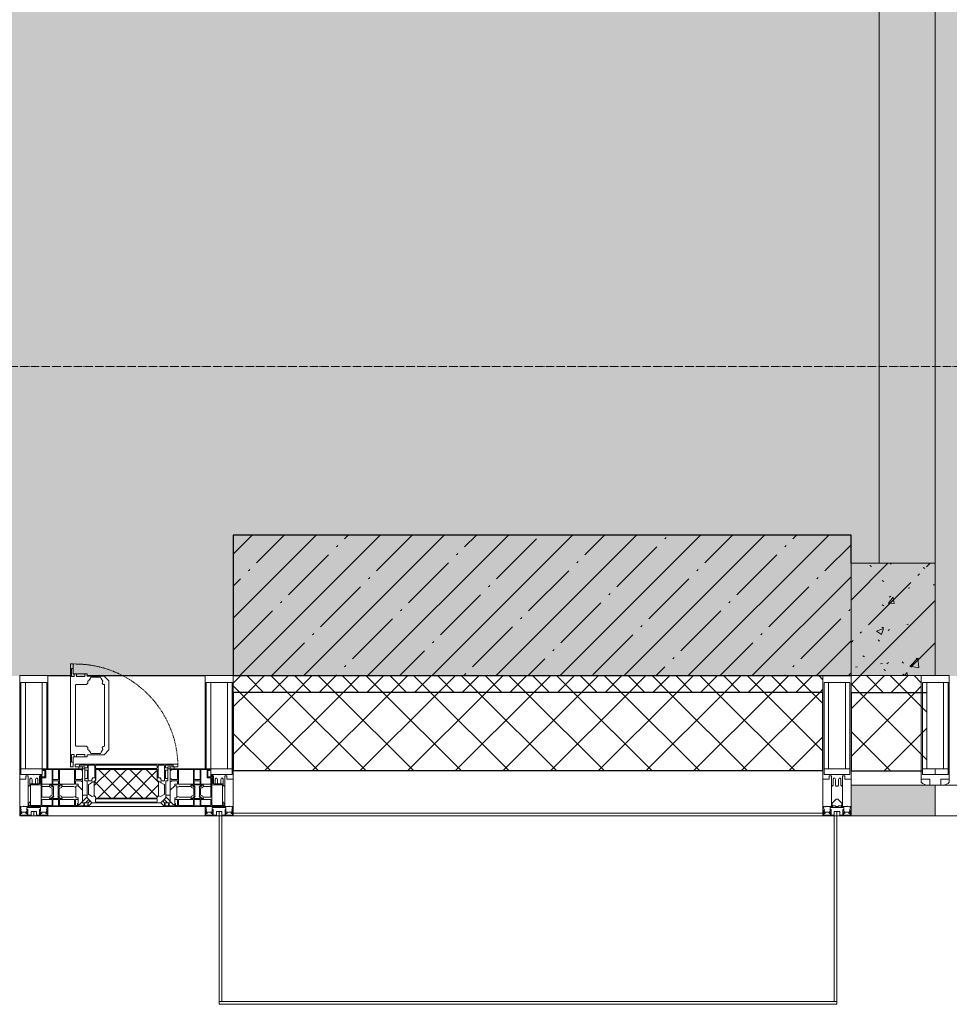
# Model space of a CAD drawing. Header units: millimetres. Extents: x -525784 to 178656, y -69521 to 385150.
# Tile 115 of 256: x -160983 to -159328, y 345609 to 347362. Entities that reach past the tile are written whole.
import ezdxf

# ---------------------------------------------------------------- set-up
doc = ezdxf.new("R2010")
doc.units = ezdxf.units.MM
doc.linetypes.add('-D1-02х01', pattern=[3, 2, -1])
doc.linetypes.add('-D1d1-15x02', pattern=[19, 15, -2, 0, -2])
for name, color, linetype, lineweight in [('_0', 7, 'Continuous', 13), ('A-COLS', 7, 'Continuous', 5), ('A-DETL-GENF', 7, 'Continuous', 5), ('A-GLAZ', 7, 'Continuous', 5), ('A-GLAZ-CURT', 8, 'Continuous', 5), ('A-GLAZ-CWMG', 8, 'Continuous', 5), ('A-WALL', 7, 'Continuous', 5), ('A-WALL-FNSH', 8, 'Continuous', 5), ('I-WALL', 7, 'Continuous', 5), ('S-COLS', 7, 'Continuous', 5), ('S-GRID', 7, 'Continuous', 5)]:
    doc.layers.add(name, color=color, linetype=linetype, lineweight=lineweight)
pattern_1 = [(45, (0, 0), (-21.213203, 21.213203), []), (135, (0, 0), (-21.213203, -21.213203), [])]
pattern_2 = [(45, (0, 0), (-42.42641, 42.42641), []), (135, (0, 0), (-42.42641, -42.42641), [])]

# ---------------------------------------------------------------- blocks, each defined once
blk = doc.blocks.new('Rectangular Mullion - 50Wx250H-V1-50_AS_M_L24')
at = {"layer": 'A-DETL-GENF'}
for p, q in [((-25, 84), (-25, 250)), ((-25, 250), (0, 250)), ((25, 250), (0, 250)), ((25, 65.2), (25, 250)), ((-23, 237.3), (0, 237.3)), ((-23, 237.3), (-23, 84)), ((-14.9, 84), (-14.9, 237.3)), ((23, 237.3), (0, 237.3)), ((14.9, 84), (14.9, 237.3)), ((23, 237.3), (23, 73.6)), ((0, 84), (-15, 84)), ((-0.5, 73.6), (-15, 73.6)), ((-10, 71.3), (-12, 71.3)), ((-10, 57.4), (-10, 71.3)), ((0, 84), (23, 84)), ((0.5, 73.6), (23, 73.6)), ((10, 71.3), (14, 71.3)), ((10, 53), (10, 71.3)), ((14, 71.3), (14, 65.2)), ((-7, 65.2), (-5.9, 67.3)), ((-7, 65.2), (-7, 57)), ((-4.1, 67.3), (-5.9, 67.3)), ((-4.1, 67.3), (-2.9, 65.1)), ((-2.9, 65.1), (-2.9, 57)), ((4.1, 67.3), (2.9, 65.1)), ((2.9, 65.1), (2.9, 57)), ((4.1, 67.3), (5.9, 67.3)), ((7, 65.2), (5.9, 67.3)), ((7, 65.2), (7, 54.7)), ((8.7, 53), (7, 54.7)), ((8.7, 53), (10, 53)), ((10, 53), (10, 17)), ((14, 65.2), (25, 65.2)), ((8.5, 23), (6, 25.5)), ((6, 18), (7.4, 18)), ((7.4, 18), (7.4, 16.6)), ((7.5, 18.5), (8.5, 18.5)), ((7.5, 17), (7.5, 18.5)), ((8.5, 18.5), (8.5, 23)), ((18.4, 16.6), (19, 17.6)), ((19, 17.6), (21.3, 16)), ((-23.8, 14.6), (-25, 14.2)), ((-25, 0), (-25, 14.2)), ((-23.8, 17), (-23.8, 14.6)), ((-22.5, 10.6), (-23.8, 14.6)), ((-22.5, 10.6), (-23.7, 9.9)), ((-23.7, 1.3), (-23.7, 9.9)), ((-23.7, 1.3), (-11.8, 1.3)), ((-23.2, 10.2), (-22.5, 8)), ((-22.5, 8), (-22.5, 4.5)), ((-21.3, 4.5), (-22.5, 4.5)), ((-22.3, 17), (-22.3, 16)), ((-22.3, 16), (-21.3, 16)), ((-19.9, 17), (-21.3, 16)), ((-21.3, 4.5), (-21.3, 6.5)), ((-21.3, 6.5), (-14.2, 6.5)), ((-7.4, 16.6), (-18.4, 16.6)), ((-14.2, 6.5), (-14.2, 4.5)), ((-13.2, 4.5), (-14.2, 4.5)), ((-13.2, 4.5), (-12.2, 7.2)), ((-12.7, 7.6), (-11.3, 11.4)), ((-12.7, 7.6), (-11.8, 6.9)), ((-12.2, 9), (-12.2, 14.8)), ((-12.2, 14.8), (0, 14.8)), ((-11.8, 1.3), (-11.8, 6.9)), ((-10.5, 11.2), (-11.3, 11.4)), ((-10.5, 1.5), (-10.5, 11.2)), ((-4.8, 1.5), (-10.5, 1.5)), ((0, 8), (-4.8, 8)), ((-4.8, 1.5), (-4.8, 8)), ((-2.6, 16.8), (0, 16.8)), ((2.6, 16.8), (0, 16.8)), ((0, 14.8), (0, 16.8)), ((0, 14.8), (0, 16.8)), ((12.2, 14.8), (0, 14.8)), ((0, 0), (0, 8)), ((0, 8), (4.8, 8)), ((0, 0), (0, 8)), ((4.8, 1.5), (4.8, 8)), ((4.8, 1.5), (10.5, 1.5)), ((7.4, 16.6), (18.4, 16.6)), ((10, 17), (7.5, 17)), ((10.5, 11.2), (11.3, 11.4)), ((10.5, 1.5), (10.5, 11.2)), ((12.7, 7.6), (11.3, 11.4)), ((12.7, 7.6), (11.8, 6.9)), ((11.8, 1.3), (11.8, 6.9)), ((23.7, 1.3), (11.8, 1.3)), ((12.2, 9), (12.2, 14.8)), ((13.2, 4.5), (12.2, 7.2)), ((13.2, 4.5), (14.2, 4.5)), ((21.3, 6.5), (14.2, 6.5)), ((14.2, 6.5), (14.2, 4.5)), ((22.3, 16), (21.3, 16)), ((21.3, 4.5), (21.3, 6.5)), ((21.3, 4.5), (22.5, 4.5)), ((22.3, 17), (22.3, 16)), ((22.3, 17), (23.8, 17)), ((22.5, 10.6), (23.8, 14.6)), ((22.5, 10.6), (23.7, 9.9)), ((23.2, 10.2), (22.5, 8)), ((22.5, 8), (22.5, 4.5)), ((23.7, 1.3), (23.7, 9.9)), ((23.8, 17), (23.8, 14.6)), ((23.8, 14.6), (25, 14.2)), ((25, 0), (25, 14.2)), ((-25, 0), (0, 0)), ((25, 0), (0, 0))]:
    blk.add_line(p, q, dxfattribs=at)
for centre, start, end in [((-0.5, 73.1), 360, 90), ((0.5, 73.1), 90, 180)]:
    blk.add_arc(centre, 0.5, start, end, dxfattribs=at)
blk = doc.blocks.new('Rectangular Mullion - R_StandardFrame_50Wx250H-3538113-50_AS_M_L24')
at = {"layer": 'A-GLAZ-CWMG', "lineweight": 9}
for p, q in [((-25, 84), (-25, 250)), ((-25, 250), (25, 250)), ((25, 250), (25, 0)), ((-25, 0), (-25, 17)), ((25, 0), (-25, 0))]:
    blk.add_line(p, q, dxfattribs=at)
blk = doc.blocks.new('A_PAN_Створка - 383мм-V38-50_AS_M_L24')
at = {"layer": 'A-GLAZ-CURT'}
h = blk.add_hatch(dxfattribs=at)
h.set_pattern_fill('FP_34', color=256, style=0, pattern_type=2)
h.set_pattern_definition([(225, (31460, -750), (14.142136, -14.142136), []), (315, (31460, -750), (14.142136, 14.142136), [])])
h.paths.add_polyline_path([(54.5, -31.8), (-54.5, -31.8), (-54.9, -34.1), (-57.2, -36.4), (-57.2, -60.8), (-54.6, -63.4), (-53.6, -82.7), (54.6, -81.8), (55.5, -62.5), (57.2, -60.8), (57.2, -36.4), (54.9, -34.1), (54.6, -32)])
at = {"layer": 'A-DETL-GENF'}
for p, q in [((-70, -32.1), (-61.4, -23.5)), ((-70, -62.5), (-70, -32.1)), ((-65.7, -37.4), (-60.8, -34.7)), ((61.4, -23.5), (-61.4, -23.5)), ((-60.8, -34.7), (-57.3, -35.9)), ((-55.2, -33.8), (-57.3, -35.9)), ((-54.9, -34.1), (-57.2, -36.4)), ((-55.2, -33.8), (-54.8, -31.5)), ((-54.9, -25.8), (-53.9, -24.8)), ((-54.9, -29.5), (-54.9, -25.8)), ((-53.9, -30.5), (-54.9, -29.5)), ((-54.5, -31.8), (-54.9, -34.1)), ((0, -31.5), (-54.8, -31.5)), ((54.5, -31.8), (-54.5, -31.8)), ((-53.9, -24.8), (53.9, -24.8)), ((53.9, -30.5), (-53.9, -30.5)), ((0, -31.5), (54.8, -31.5)), ((54.9, -25.8), (53.9, -24.8)), ((53.9, -30.5), (54.9, -29.5)), ((54.9, -34.1), (54.5, -31.8)), ((55.2, -33.8), (54.8, -31.5)), ((54.9, -29.5), (54.9, -25.8)), ((57.2, -36.4), (54.9, -34.1)), ((55.2, -33.8), (57.3, -35.9)), ((60.8, -34.7), (57.3, -35.9)), ((65.7, -37.4), (60.8, -34.7)), ((70, -32.1), (61.4, -23.5)), ((70, -62.5), (70, -32.1)), ((-67.8, -38.3), (-65.7, -37.4)), ((-67.8, -55.7), (-67.8, -38.3)), ((-57.2, -36.4), (-57.2, -60.8)), ((57.2, -60.8), (57.2, -36.4)), ((67.8, -38.3), (65.7, -37.4)), ((67.8, -55.7), (67.8, -38.3)), ((-73.9, -62.5), (-70, -62.5)), ((-73.9, -87.5), (-73.9, -62.5)), ((-69.4, -66.5), (-73.9, -66.5)), ((-69.4, -81.5), (-69.4, -66.5)), ((-61.7, -62.5), (-67.9, -62.5)), ((-67.9, -62.5), (-67.9, -89.3)), ((-66, -56.5), (-67.8, -55.7)), ((-66, -56.5), (-62, -59.1)), ((-62, -59.1), (-60.7, -61)), ((-61.7, -64.9), (-61.7, -62.5)), ((-60.1, -67.7), (-61.7, -64.9)), ((-60.7, -61), (-57.4, -61)), ((-56.4, -67.7), (-60.1, -67.7)), ((-57.4, -61), (-54.9, -63.5)), ((-57.2, -60.8), (-54.6, -63.4)), ((-56.4, -89.4), (-56.4, -67.7)), ((-54.9, -63.5), (-54.9, -81.9)), ((-54.6, -63.4), (-54.6, -81.8)), ((54.6, -63.4), (57.2, -60.8)), ((54.6, -81.8), (54.6, -63.4)), ((57.4, -61), (54.9, -63.5)), ((54.9, -63.5), (54.9, -81.9)), ((56.4, -67.7), (60.1, -67.7)), ((56.4, -89.4), (56.4, -67.7)), ((60.7, -61), (57.4, -61)), ((60.1, -67.7), (61.7, -64.9)), ((62, -59.1), (60.7, -61)), ((61.7, -62.5), (67.9, -62.5)), ((61.7, -64.9), (61.7, -62.5)), ((66, -56.5), (62, -59.1)), ((66, -56.5), (67.8, -55.7)), ((67.9, -62.5), (67.9, -89.3)), ((69.4, -66.5), (73.9, -66.5)), ((69.4, -81.5), (69.4, -66.5)), ((73.9, -62.5), (70, -62.5)), ((73.9, -87.5), (73.9, -62.5)), ((-91.5, -87.5), (-73.9, -87.5)), ((-91.5, -92), (-91.5, -87.5)), ((-83.4, -90.3), (-83.4, -87.5)), ((-73.9, -81.5), (-69.4, -81.5)), ((-69.4, -85.5), (-73.9, -85.5)), ((-69.4, -90.3), (-69.4, -85.5)), ((-54.9, -81.9), (-53.8, -83)), ((-54.9, -85.6), (-53.9, -84.6)), ((-54.9, -89.3), (-54.9, -85.6)), ((-54.6, -81.8), (-53.6, -82.7)), ((-53.9, -84.6), (53.9, -84.6)), ((53.8, -83), (-53.8, -83)), ((-53.6, -82.7), (53.6, -82.7)), ((53.6, -82.7), (54.6, -81.8)), ((54.9, -81.9), (53.8, -83)), ((54.9, -85.6), (53.9, -84.6)), ((54.9, -89.3), (54.9, -85.6)), ((73.9, -81.5), (69.4, -81.5)), ((69.4, -85.5), (73.9, -85.5)), ((69.4, -90.3), (69.4, -85.5)), ((91.5, -87.5), (73.9, -87.5)), ((83.4, -90.3), (83.4, -87.5)), ((91.5, -92), (91.5, -87.5)), ((-91.5, -92), (91.5, -92)), ((-83.4, -90.3), (-69.4, -90.3)), ((-67.9, -89.3), (-66.9, -90.3)), ((-66.9, -90.3), (-57.4, -90.3)), ((-57.4, -90.3), (-56.4, -89.4)), ((-53.9, -90.3), (-54.9, -89.3)), ((53.9, -90.3), (-53.9, -90.3)), ((53.9, -90.3), (54.9, -89.3)), ((57.4, -90.3), (56.4, -89.4)), ((66.9, -90.3), (57.4, -90.3)), ((67.9, -89.3), (66.9, -90.3)), ((83.4, -90.3), (69.4, -90.3))]:
    blk.add_line(p, q, dxfattribs=at)
at = {"layer": 'A-DETL-GENF', "color": 9, "true_color": 0xc8c8c8}
for p, q in [((95.1, -87.5), (95.1, -105.1)), ((99.6, -87.5), (95.1, -87.5)), ((99.6, -270.5), (99.6, -87.5)), ((70.1, -105.1), (70.1, -109)), ((95.1, -105.1), (70.1, -105.1)), ((74.1, -109.6), (74.1, -105.1)), ((89.1, -105.1), (89.1, -109.6)), ((93.1, -109.6), (93.1, -105.1)), ((97.9, -95.6), (95.1, -95.6)), ((97.9, -95.6), (97.9, -109.6)), ((39.7, -109), (31.1, -117.6)), ((31.1, -117.6), (31.1, -240.4)), ((70.1, -109), (39.7, -109)), ((41.4, -123.8), (43.5, -121.7)), ((45, -113.3), (42.3, -118.2)), ((42.3, -118.2), (43.5, -121.7)), ((45.9, -111.2), (45, -113.3)), ((63.3, -111.2), (45.9, -111.2)), ((64.1, -113), (63.3, -111.2)), ((64.1, -113), (66.7, -117)), ((66.7, -117), (68.6, -118.3)), ((68.6, -118.3), (68.6, -121.6)), ((68.6, -121.6), (71.1, -124.1)), ((89.1, -109.6), (74.1, -109.6)), ((97.9, -109.6), (93.1, -109.6)), ((41.4, -123.8), (39.1, -124.2)), ((39.1, -179), (39.1, -124.2)), ((71.1, -124.1), (89.5, -124.1)), ((89.5, -124.1), (90.6, -125.2)), ((90.6, -125.2), (90.6, -232.8)), ((39.1, -179), (39.1, -233.8)), ((39.7, -249), (31.1, -240.4)), ((41.4, -234.2), (39.1, -233.8)), ((41.4, -234.2), (43.5, -236.3)), ((42.3, -239.8), (43.5, -236.3)), ((45, -244.7), (42.3, -239.8)), ((45.9, -246.8), (45, -244.7)), ((64.1, -245), (63.3, -246.8)), ((64.1, -245), (66.7, -241)), ((66.7, -241), (68.6, -239.7)), ((68.6, -236.4), (71.1, -233.9)), ((68.6, -239.7), (68.6, -236.4)), ((71.1, -233.9), (89.5, -233.9)), ((89.5, -233.9), (90.6, -232.8)), ((70.1, -249), (39.7, -249)), ((63.3, -246.8), (45.9, -246.8)), ((70.1, -252.9), (70.1, -249)), ((95.1, -252.9), (70.1, -252.9)), ((74.1, -248.4), (74.1, -252.9)), ((89.1, -248.4), (74.1, -248.4)), ((89.1, -252.9), (89.1, -248.4)), ((93.1, -248.4), (93.1, -252.9)), ((97.9, -248.4), (93.1, -248.4)), ((95.1, -270.5), (95.1, -252.9)), ((97.9, -262.4), (95.1, -262.4)), ((97.9, -262.4), (97.9, -248.4)), ((99.6, -270.5), (95.1, -270.5))]:
    blk.add_line(p, q, dxfattribs=at)
at = {"layer": 'A-GLAZ'}
for p, q in [((-67.9, -17), (-171, -17)), ((-171, -17), (-171, -57)), ((-150.5, -17), (-150.5, -29.4)), ((67.9, -17), (-67.9, -17)), ((-61.4, -23.5), (-67.9, -17)), ((-67.9, -17), (-67.9, -23.5)), ((-67.9, -17), (67.9, -17)), ((67.9, -17), (61.4, -23.5)), ((67.9, -23.5), (67.9, -17)), ((171, -17), (67.9, -17)), ((150.5, -17), (150.5, -29.4)), ((171, -57), (171, -17)), ((-171, -18.5), (-153.5, -18.5)), ((-153.5, -18.5), (-152, -20)), ((-152, -20), (-152, -73.5)), ((-132.4, -18.6), (-150.5, -18.6)), ((-150.5, -29.4), (-132.4, -29.4)), ((-150.5, -33.6), (-150.5, -68)), ((-136.3, -33.6), (-150.5, -33.6)), ((-137.2, -31), (-135.8, -35)), ((-132.5, -31), (-137.2, -31)), ((-132.1, -36.8), (-135.8, -35)), ((-132.5, -31.9), (-133.4, -33.7)), ((-133.4, -33.7), (-130.1, -35.3)), ((-132.5, -31.9), (-132.5, -31)), ((-132.4, -29.4), (-132.4, -18.6)), ((-131, -18.2), (-131, -29.5)), ((-120.8, -18.2), (-131, -18.2)), ((-131, -29.5), (-120.8, -29.5)), ((-131, -30.9), (-131, -33)), ((-120.8, -30.9), (-131, -30.9)), ((-129.4, -34.6), (-131, -33)), ((-130.1, -35.3), (-129.4, -34.6)), ((-122.4, -34.6), (-120.8, -33)), ((-121.7, -35.3), (-122.4, -34.6)), ((-118.4, -33.7), (-121.7, -35.3)), ((-120.8, -18.2), (-120.8, -29.5)), ((-120.8, -30.9), (-120.8, -33)), ((-119.7, -36.8), (-115.9, -35)), ((-119.3, -18.6), (-92.5, -18.6)), ((-119.3, -29.4), (-119.3, -18.6)), ((-92.5, -29.4), (-119.3, -29.4)), ((-119.3, -31), (-114.6, -31)), ((-119.3, -31.9), (-119.3, -31)), ((-119.3, -31.9), (-118.4, -33.7)), ((-114.6, -31), (-115.9, -35)), ((-94.1, -33.5), (-115.4, -33.5)), ((-89.9, -35.1), (-94.1, -33.5)), ((-92.5, -18.6), (-92.5, -29.4)), ((-90.8, -18.5), (-90.8, -29.4)), ((-87.3, -18.5), (-90.8, -18.5)), ((-90.8, -29.4), (-85.9, -29.4)), ((-89.9, -32.5), (-89.9, -35.1)), ((-85.9, -32.5), (-89.9, -32.5)), ((-87.3, -20.4), (-87.3, -18.5)), ((-87.3, -20.4), (-87.3, -21.9)), ((-84.8, -20.4), (-87.3, -20.4)), ((-87.3, -21.9), (-85.9, -21.9)), ((-85.9, -18.2), (-85.9, -20.4)), ((-75.9, -18.2), (-85.9, -18.2)), ((-85.9, -21.9), (-85.9, -29.4)), ((-85.9, -29.4), (-85.9, -32.5)), ((-83.4, -20.4), (-84.8, -20.4)), ((-70, -33.8), (-83.4, -20.4)), ((-78, -84), (-78, -23.5)), ((-78, -23.5), (-67.9, -23.5)), ((-75.9, -21.5), (-75.9, -18.2)), ((-75.9, -21.5), (-75.9, -23.5)), ((-74.9, -21.5), (-75.9, -21.5)), ((-75.9, -23.5), (-73, -23.5)), ((-74.9, -17.9), (-74.9, -21.5)), ((-68.9, -17.9), (-74.9, -17.9)), ((-67.2, -29.3), (-73, -23.5)), ((-61.4, -23.5), (-70, -32.1)), ((-70, -32.1), (-70, -62.5)), ((-70, -36.8), (-70, -33.8)), ((-68.9, -21.5), (-68.9, -17.9)), ((-67.9, -21.5), (-68.9, -21.5)), ((-67.9, -21.5), (-67.9, -23.5)), ((-67.9, -23.5), (-64.6, -26.8)), ((-67.9, -23.5), (-64.6, -26.8)), ((-64.6, -26.8), (-67.2, -29.3)), ((-64.6, -26.8), (-61.4, -23.5)), ((61.4, -23.5), (-61.4, -23.5)), ((70, -32.1), (61.4, -23.5)), ((61.4, -23.5), (64.6, -26.8)), ((67.9, -23.5), (64.6, -26.8)), ((64.6, -26.8), (67.9, -23.5)), ((64.6, -26.8), (67.2, -29.3)), ((67.2, -29.3), (73, -23.5)), ((67.9, -21.5), (67.9, -23.5)), ((67.9, -21.5), (68.9, -21.5)), ((67.9, -23.5), (78, -23.5)), ((68.9, -17.9), (74.9, -17.9)), ((68.9, -21.5), (68.9, -17.9)), ((70, -33.8), (83.4, -20.4)), ((70, -62.5), (70, -32.1)), ((70, -36.8), (70, -33.8)), ((75.9, -23.5), (73, -23.5)), ((74.9, -17.9), (74.9, -21.5)), ((74.9, -21.5), (75.9, -21.5)), ((75.9, -18.2), (85.9, -18.2)), ((75.9, -21.5), (75.9, -18.2)), ((75.9, -21.5), (75.9, -23.5)), ((78, -23.5), (78, -84)), ((83.4, -20.4), (84.8, -20.4)), ((84.8, -20.4), (87.3, -20.4)), ((85.9, -18.2), (85.9, -20.4)), ((85.9, -21.9), (85.9, -29.4)), ((87.3, -21.9), (85.9, -21.9)), ((85.9, -29.4), (85.9, -32.5)), ((90.8, -29.4), (85.9, -29.4)), ((85.9, -32.5), (89.9, -32.5)), ((87.3, -18.5), (90.8, -18.5)), ((87.3, -20.4), (87.3, -18.5)), ((87.3, -20.4), (87.3, -21.9)), ((89.9, -32.5), (89.9, -35.1)), ((89.9, -35.1), (94.1, -33.5)), ((90.8, -18.5), (90.8, -29.4)), ((92.5, -18.6), (92.5, -29.4)), ((119.3, -18.6), (92.5, -18.6)), ((92.5, -29.4), (119.3, -29.4)), ((94.1, -33.5), (115.4, -33.5)), ((114.6, -31), (115.9, -35)), ((119.3, -31), (114.6, -31)), ((119.7, -36.8), (115.9, -35)), ((119.3, -31.9), (118.4, -33.7)), ((118.4, -33.7), (121.7, -35.3)), ((119.3, -29.4), (119.3, -18.6)), ((119.3, -31.9), (119.3, -31)), ((120.8, -18.2), (120.8, -29.5)), ((120.8, -18.2), (131, -18.2)), ((131, -29.5), (120.8, -29.5)), ((120.8, -30.9), (120.8, -33)), ((120.8, -30.9), (131, -30.9)), ((122.4, -34.6), (120.8, -33)), ((121.7, -35.3), (122.4, -34.6)), ((129.4, -34.6), (131, -33)), ((130.1, -35.3), (129.4, -34.6)), ((133.4, -33.7), (130.1, -35.3)), ((131, -18.2), (131, -29.5)), ((131, -30.9), (131, -33)), ((132.1, -36.8), (135.8, -35)), ((132.4, -18.6), (150.5, -18.6)), ((132.4, -29.4), (132.4, -18.6)), ((150.5, -29.4), (132.4, -29.4)), ((132.5, -31), (137.2, -31)), ((132.5, -31.9), (132.5, -31)), ((132.5, -31.9), (133.4, -33.7)), ((137.2, -31), (135.8, -35)), ((136.3, -33.6), (150.5, -33.6)), ((150.5, -33.6), (150.5, -68)), ((153.5, -18.5), (152, -20)), ((152, -20), (152, -73.5)), ((171, -18.5), (153.5, -18.5)), ((-136.4, -52.4), (-150.5, -52.4)), ((-137.2, -54.8), (-135.8, -50.8)), ((-132.1, -49), (-135.8, -50.8)), ((-133.4, -52), (-130.1, -50.4)), ((-132.5, -53.8), (-133.4, -52)), ((-132.1, -49), (-132.1, -36.8)), ((-129.4, -51.1), (-131, -52.7)), ((-130.1, -35.3), (-130.1, -50.4)), ((-130.1, -50.4), (-129.4, -51.1)), ((-121.7, -50.4), (-122.4, -51.1)), ((-122.4, -51.1), (-120.8, -52.7)), ((-121.7, -35.3), (-121.7, -50.4)), ((-118.4, -52), (-121.7, -50.4)), ((-119.7, -49), (-119.7, -36.8)), ((-119.7, -49), (-115.9, -50.8)), ((-119.3, -53.8), (-118.4, -52)), ((-114.6, -54.8), (-115.9, -50.8)), ((-94.1, -52.5), (-115.3, -52.5)), ((-89.9, -50.9), (-94.1, -52.5)), ((-89.9, -35.1), (-89.9, -50.9)), ((-89.9, -52.2), (-89.9, -50.9)), ((-89.9, -52.2), (-88.6, -53.5)), ((-85.9, -53.5), (-78, -45.6)), ((-78, -36.8), (-70, -36.8)), ((-78, -45.6), (-78, -36.8)), ((78, -36.8), (70, -36.8)), ((78, -45.6), (78, -36.8)), ((85.9, -53.5), (78, -45.6)), ((89.9, -52.2), (88.6, -53.5)), ((89.9, -35.1), (89.9, -50.9)), ((89.9, -50.9), (94.1, -52.5)), ((89.9, -52.2), (89.9, -50.9)), ((94.1, -52.5), (115.3, -52.5)), ((114.6, -54.8), (115.9, -50.8)), ((119.7, -49), (115.9, -50.8)), ((118.4, -52), (121.7, -50.4)), ((119.3, -53.8), (118.4, -52)), ((119.7, -49), (119.7, -36.8)), ((122.4, -51.1), (120.8, -52.7)), ((121.7, -35.3), (121.7, -50.4)), ((121.7, -50.4), (122.4, -51.1)), ((130.1, -50.4), (129.4, -51.1)), ((129.4, -51.1), (131, -52.7)), ((130.1, -35.3), (130.1, -50.4)), ((133.4, -52), (130.1, -50.4)), ((132.1, -49), (132.1, -36.8)), ((132.1, -49), (135.8, -50.8)), ((132.5, -53.8), (133.4, -52)), ((137.2, -54.8), (135.8, -50.8)), ((136.4, -52.4), (150.5, -52.4)), ((-171, -55.5), (-152, -55.5)), ((-171, -57), (-156, -57)), ((-153, -60), (-153, -73.5)), ((-150.5, -56.6), (-132.4, -56.6)), ((-150.5, -68), (-143.5, -68)), ((-150.5, -69.5), (-150.5, -73.5)), ((-145, -69.5), (-150.5, -69.5)), ((-145, -69.5), (-145, -79.5)), ((-143.5, -68), (-143.5, -81)), ((-132.5, -54.8), (-137.2, -54.8)), ((-132.5, -53.8), (-132.5, -54.8)), ((-132.4, -56.6), (-132.4, -82.5)), ((-131, -55.1), (-131, -52.7)), ((-120.8, -55.1), (-131, -55.1)), ((-131, -56.5), (-131, -62.6)), ((-131, -56.5), (-120.8, -56.5)), ((-120.8, -62.6), (-131, -62.6)), ((-131, -64.6), (-120.8, -64.6)), ((-131, -82.5), (-131, -64.6)), ((-120.8, -55.1), (-120.8, -52.7)), ((-120.8, -56.5), (-120.8, -62.6)), ((-120.8, -82.5), (-120.8, -64.6)), ((-119.3, -53.8), (-119.3, -54.8)), ((-119.3, -54.8), (-114.6, -54.8)), ((-119.3, -56.6), (-119.3, -82.5)), ((-92.5, -56.6), (-119.3, -56.6)), ((-92.5, -56.6), (-92.5, -82.5)), ((-90.8, -56.6), (-85.9, -56.6)), ((-90.8, -62.7), (-90.8, -56.6)), ((-80.4, -62.7), (-90.8, -62.7)), ((-90.8, -64.6), (-90.8, -82.5)), ((-80.1, -64.6), (-90.8, -64.6)), ((-85.9, -53.5), (-88.6, -53.5)), ((-85.9, -56.6), (-85.9, -53.5)), ((-80.4, -61.1), (-80.4, -62.7)), ((-78, -61.1), (-80.4, -61.1)), ((-80.1, -66.1), (-80.1, -64.6)), ((-78, -66.1), (-80.1, -66.1)), ((-78, -66.1), (-78, -61.1)), ((-70, -62.5), (-73.9, -62.5)), ((-73.9, -62.5), (-73.9, -87.5)), ((73.9, -62.5), (70, -62.5)), ((73.9, -87.5), (73.9, -62.5)), ((78, -61.1), (80.4, -61.1)), ((78, -66.1), (78, -61.1)), ((78, -66.1), (80.1, -66.1)), ((80.1, -64.6), (90.8, -64.6)), ((80.1, -66.1), (80.1, -64.6)), ((80.4, -61.1), (80.4, -62.7)), ((80.4, -62.7), (90.8, -62.7)), ((85.9, -53.5), (88.6, -53.5)), ((85.9, -56.6), (85.9, -53.5)), ((90.8, -56.6), (85.9, -56.6)), ((90.8, -62.7), (90.8, -56.6)), ((90.8, -64.6), (90.8, -82.5)), ((92.5, -56.6), (119.3, -56.6)), ((92.5, -56.6), (92.5, -82.5)), ((119.3, -54.8), (114.6, -54.8)), ((119.3, -53.8), (119.3, -54.8)), ((119.3, -56.6), (119.3, -82.5)), ((120.8, -55.1), (120.8, -52.7)), ((120.8, -55.1), (131, -55.1)), ((120.8, -56.5), (120.8, -62.6)), ((131, -56.5), (120.8, -56.5)), ((120.8, -62.6), (131, -62.6)), ((120.8, -82.5), (120.8, -64.6)), ((131, -64.6), (120.8, -64.6)), ((131, -55.1), (131, -52.7)), ((131, -56.5), (131, -62.6)), ((131, -82.5), (131, -64.6)), ((150.5, -56.6), (132.4, -56.6)), ((132.4, -56.6), (132.4, -82.5)), ((132.5, -53.8), (132.5, -54.8)), ((132.5, -54.8), (137.2, -54.8)), ((143.5, -68), (143.5, -81)), ((150.5, -68), (143.5, -68)), ((145, -69.5), (150.5, -69.5)), ((145, -69.5), (145, -79.5)), ((150.5, -69.5), (150.5, -73.5)), ((171, -55.5), (152, -55.5)), ((153, -73.5), (153, -60)), ((156, -57), (171, -57)), ((-153, -73.5), (-150, -73.5)), ((-150, -73.5), (-150, -84)), ((-150, -84), (-78, -84)), ((-148.5, -81), (-148.5, -82.5)), ((-143.5, -81), (-148.5, -81)), ((-148.5, -82.5), (-132.4, -82.5)), ((-131, -82.5), (-120.8, -82.5)), ((-119.3, -82.5), (-92.5, -82.5)), ((-73.9, -87.5), (-91.5, -87.5)), ((-91.5, -87.5), (-91.5, -92)), ((-90.8, -82.5), (-79.5, -82.5)), ((-78, -84), (-85, -84)), ((-85, -84), (-85, -87.5)), ((-85, -87.5), (-78, -87.5)), ((-79.5, -80.6), (-78, -80.6)), ((-79.5, -82.5), (-79.5, -80.6)), ((-78, -87.5), (-78, -84)), ((-78, -84), (-73.9, -84)), ((73.9, -84), (78, -84)), ((91.5, -87.5), (73.9, -87.5)), ((79.5, -80.6), (78, -80.6)), ((78, -87.5), (78, -84)), ((78, -84), (85, -84)), ((78, -84), (150, -84)), ((85, -87.5), (78, -87.5)), ((79.5, -82.5), (79.5, -80.6)), ((90.8, -82.5), (79.5, -82.5)), ((85, -84), (85, -87.5)), ((91.5, -92), (91.5, -87.5)), ((119.3, -82.5), (92.5, -82.5)), ((131, -82.5), (120.8, -82.5)), ((148.5, -82.5), (132.4, -82.5)), ((143.5, -81), (148.5, -81)), ((148.5, -81), (148.5, -82.5)), ((150, -84), (150, -73.5)), ((150, -73.5), (153, -73.5)), ((-91.5, -92), (91.5, -92))]:
    blk.add_line(p, q, dxfattribs=at)
for centre, start, end in [((-156, -60), 0, 90), ((156, -60), 90, 180)]:
    blk.add_arc(centre, 3, start, end, dxfattribs=at)
at = {"layer": 'A-GLAZ', "linetype": '-D1-02х01'}
blk.add_arc((91.4, -87.5), 183, 181.4091, 271.1445, dxfattribs=at)
blk = doc.blocks.new('Rectangular Mullion - R_StandardFrame_50Wx250H-V24-50_AS_M_L24')
at = {"layer": 'A-GLAZ-CWMG'}
for p, q in [((10710.4, -500), (10670, -500)), ((10950, -500), (10739.9, -500)), ((10950, -750), (10670, -750))]:
    blk.add_line(p, q, dxfattribs=at)
blk = doc.blocks.new('System Panel - A_PAN_Glass-5028120-50_AS_M_L24')
at = {"layer": 'A-GLAZ-CURT'}
for p, q in [((685, 0), (-685, 0)), ((-685, 0), (-685, -55)), ((685, -55), (685, 0)), ((-685, -55), (671, -55))]:
    blk.add_line(p, q, dxfattribs=at)
blk = doc.blocks.new('Rectangular Mullion - 50Wx250H-2623690-50_AS_M_L24')
at = {"layer": 'A-DETL-GENF'}
for p, q in [((-25, 65.2), (-25, 250)), ((-25, 250), (0, 250)), ((25, 250), (0, 250)), ((25, 65.2), (25, 250)), ((-23, 237.3), (0, 237.3)), ((-23, 237.3), (-23, 73.6)), ((-14.9, 84), (-14.9, 237.3)), ((23, 237.3), (0, 237.3)), ((14.9, 84), (14.9, 237.3)), ((23, 237.3), (23, 73.6)), ((0, 84), (-23, 84)), ((-0.5, 73.6), (-23, 73.6)), ((-14, 71.3), (-14, 65.2)), ((-10, 71.3), (-14, 71.3)), ((-10, 53), (-10, 71.3)), ((0, 84), (23, 84)), ((0.5, 73.6), (23, 73.6)), ((10, 71.3), (14, 71.3)), ((10, 53), (10, 71.3)), ((14, 71.3), (14, 65.2)), ((-14, 65.2), (-25, 65.2)), ((-8.7, 53), (-10, 53)), ((-10, 53), (-10, 17)), ((-8.7, 53), (-7, 54.7)), ((-7, 65.2), (-5.9, 67.3)), ((-7, 65.2), (-7, 54.7)), ((-4.1, 67.3), (-5.9, 67.3)), ((-4.1, 67.3), (-2.9, 65.1)), ((-2.9, 65.1), (-2.9, 54.6)), ((-1.3, 53), (-2.9, 54.6)), ((0, 53), (-1.3, 53)), ((0, 53), (1.3, 53)), ((1.3, 53), (2.9, 54.6)), ((4.1, 67.3), (2.9, 65.1)), ((2.9, 65.1), (2.9, 54.6)), ((4.1, 67.3), (5.9, 67.3)), ((7, 65.2), (5.9, 67.3)), ((7, 65.2), (7, 54.7)), ((8.7, 53), (7, 54.7)), ((8.7, 53), (10, 53)), ((10, 53), (10, 17)), ((14, 65.2), (25, 65.2)), ((-19, 17.6), (-21.3, 16)), ((-18.4, 16.6), (-19, 17.6)), ((-8.5, 23), (-1.5, 30)), ((-8.5, 18.5), (-8.5, 23)), ((-7.5, 18.5), (-8.5, 18.5)), ((-7.5, 17), (-7.5, 18.5)), ((-7.4, 18), (-7.4, 16.6)), ((-2.6, 18), (-7.4, 18)), ((-2.6, 18), (-2.6, 16.8)), ((-1.5, 30), (0, 30)), ((1.5, 30), (0, 30)), ((8.5, 23), (1.5, 30)), ((2.6, 18), (2.6, 16.8)), ((2.6, 18), (7.4, 18)), ((7.4, 18), (7.4, 16.6)), ((7.5, 18.5), (8.5, 18.5)), ((7.5, 17), (7.5, 18.5)), ((8.5, 18.5), (8.5, 23)), ((18.4, 16.6), (19, 17.6)), ((19, 17.6), (21.3, 16)), ((-23.8, 14.6), (-25, 14.2)), ((-25, 0), (-25, 14.2)), ((-22.3, 17), (-23.8, 17)), ((-23.8, 17), (-23.8, 14.6)), ((-22.5, 10.6), (-23.8, 14.6)), ((-22.5, 10.6), (-23.7, 9.9)), ((-23.7, 1.3), (-23.7, 9.9)), ((-23.7, 1.3), (-11.8, 1.3)), ((-23.2, 10.2), (-22.5, 8)), ((-22.5, 8), (-22.5, 4.5)), ((-21.3, 4.5), (-22.5, 4.5)), ((-22.3, 17), (-22.3, 16)), ((-22.3, 16), (-21.3, 16)), ((-21.3, 4.5), (-21.3, 6.5)), ((-21.3, 6.5), (-14.2, 6.5)), ((-7.4, 16.6), (-18.4, 16.6)), ((-14.2, 6.5), (-14.2, 4.5)), ((-13.2, 4.5), (-14.2, 4.5)), ((-13.2, 4.5), (-12.2, 7.2)), ((-12.7, 7.6), (-11.3, 11.4)), ((-12.7, 7.6), (-11.8, 6.9)), ((-12.2, 9), (-12.2, 14.8)), ((-12.2, 14.8), (0, 14.8)), ((-11.8, 1.3), (-11.8, 6.9)), ((-10.5, 11.2), (-11.3, 11.4)), ((-10.5, 1.5), (-10.5, 11.2)), ((-4.8, 1.5), (-10.5, 1.5)), ((-10, 17), (-7.5, 17)), ((0, 8), (-4.8, 8)), ((-4.8, 1.5), (-4.8, 8)), ((-2.6, 16.8), (0, 16.8)), ((2.6, 16.8), (0, 16.8)), ((0, 14.8), (0, 16.8)), ((0, 14.8), (0, 16.8)), ((12.2, 14.8), (0, 14.8)), ((0, 0), (0, 8)), ((0, 8), (4.8, 8)), ((0, 0), (0, 8)), ((4.8, 1.5), (4.8, 8)), ((4.8, 1.5), (10.5, 1.5)), ((7.4, 16.6), (18.4, 16.6)), ((10, 17), (7.5, 17)), ((10.5, 11.2), (11.3, 11.4)), ((10.5, 1.5), (10.5, 11.2)), ((12.7, 7.6), (11.3, 11.4)), ((12.7, 7.6), (11.8, 6.9)), ((11.8, 1.3), (11.8, 6.9)), ((23.7, 1.3), (11.8, 1.3)), ((12.2, 9), (12.2, 14.8)), ((13.2, 4.5), (12.2, 7.2)), ((13.2, 4.5), (14.2, 4.5)), ((21.3, 6.5), (14.2, 6.5)), ((14.2, 6.5), (14.2, 4.5)), ((22.3, 16), (21.3, 16)), ((21.3, 4.5), (21.3, 6.5)), ((21.3, 4.5), (22.5, 4.5)), ((22.3, 17), (22.3, 16)), ((22.3, 17), (23.8, 17)), ((22.5, 10.6), (23.8, 14.6)), ((22.5, 10.6), (23.7, 9.9)), ((23.2, 10.2), (22.5, 8)), ((22.5, 8), (22.5, 4.5)), ((23.7, 1.3), (23.7, 9.9)), ((23.8, 17), (23.8, 14.6)), ((23.8, 14.6), (25, 14.2)), ((25, 0), (25, 14.2)), ((-25, 0), (0, 0)), ((25, 0), (0, 0))]:
    blk.add_line(p, q, dxfattribs=at)
for centre, start, end in [((-0.5, 73.1), 360, 90), ((0.5, 73.1), 90, 180)]:
    blk.add_arc(centre, 0.5, start, end, dxfattribs=at)
blk = doc.blocks.new('Rectangular Mullion - R_StandardFrame_50Wx250H-4058886-50_AS_M_L24')
at = {"layer": 'A-GLAZ-CWMG', "lineweight": 9}
for p, q in [((-50, 0), (-50, 250)), ((-50, 250), (0, 250)), ((0, 250), (0, 0)), ((0, 0), (-50, 0))]:
    blk.add_line(p, q, dxfattribs=at)
blk = doc.blocks.new('Rectangular Mullion - 50Wx250H-V40-50_AS_M_L24')
at = {"layer": 'A-DETL-GENF'}
for p, q in [((0, 250), (-25, 250)), ((-25, 250), (-25, 237.3)), ((-25, 65.2), (-25, 250)), ((-25, 250), (0, 250)), ((25, 250), (0, 250)), ((25, 250), (0, 250)), ((25, 237.3), (25, 250)), ((25, 65.2), (25, 250)), ((-23, 237.3), (0, 237.3)), ((-23, 237.3), (0, 237.3)), ((-23, 237.3), (-23, 73.6)), ((0, 237.3), (-14.9, 237.3)), ((-14.9, 237.3), (-14.9, 84)), ((-14.9, 84), (-14.9, 237.3)), ((14.9, 237.3), (0, 237.3)), ((0, 237.3), (23, 237.3)), ((23, 237.3), (0, 237.3)), ((14.9, 84), (14.9, 237.3)), ((14.9, 84), (14.9, 237.3)), ((23, 237.3), (23, 73.6)), ((-25, 73.6), (-25, 65.2)), ((0, 84), (-23, 84)), ((-23, 84), (-23, 73.6)), ((0, 84), (-23, 84)), ((-23, 73.6), (0, 73.6)), ((0, 73.6), (-23, 73.6)), ((-0.5, 73.6), (-23, 73.6)), ((-14.9, 84), (0, 84)), ((0, 84), (14.9, 84)), ((23, 84), (0, 84)), ((0, 84), (0, 73.6)), ((0, 84), (23, 84)), ((0, 73.6), (0, 84)), ((0, 73.6), (23, 73.6)), ((23, 73.6), (0, 73.6)), ((0.5, 73.6), (23, 73.6)), ((23, 73.6), (23, 84)), ((25, 65.2), (25, 73.6)), ((-25, 65.2), (-25, 60.2)), ((-10, 65.2), (-25, 65.2)), ((-25, 65.2), (-25, 60.2)), ((-25, 65.2), (-10, 65.2)), ((-10, 65.2), (-25, 65.2)), ((-10, 55), (-14, 55)), ((-14, 55), (-10, 55)), ((-10, 55), (-10, 65.2)), ((-10, 65.2), (-10, 55)), ((-10, 55), (-10, 65.2)), ((-10, 55), (0, 55)), ((0, 55), (-10, 55)), ((0, 55), (10, 55)), ((0, 55), (10, 55)), ((10, 65.2), (10, 55)), ((25, 65.2), (10, 65.2)), ((10, 55), (10, 65.2)), ((10, 65.2), (25, 65.2)), ((10, 65.2), (25, 65.2)), ((10, 55), (10, 65.2)), ((10, 55), (14, 55)), ((10, 55), (14, 55)), ((25, 65.2), (25, 60.2)), ((25, 60.2), (25, 65.2))]:
    blk.add_line(p, q, dxfattribs=at)
for centre, start, end in [((-14, 69.1), 218.9723, 270), ((-14, 69.1), 218.9723, 270), ((-14, 69.1), 218.9723, 270), ((14, 69.1), 270, 321.0277), ((14, 69.1), 270, 321.0277), ((14, 69.1), 270, 321.0277)]:
    blk.add_arc(centre, 14.1, start, end, dxfattribs=at)
blk = doc.blocks.new('Rectangular Mullion - R_InvisibleFrame_50Wx250H-4214158-50_AS_M_L24')
at = {"layer": 'A-GLAZ-CWMG', "lineweight": 9}
for p, q in [((-25, 73.6), (-25, 237.3)), ((25, 237.3), (25, 73.6))]:
    blk.add_line(p, q, dxfattribs=at)
blk = doc.blocks.new('Rectangular Mullion - 50Wx250H-V4-50_AS_M_L24')
at = {"layer": 'A-DETL-GENF'}
for p, q in [((-25, 65.2), (-25, 250)), ((-25, 250), (0, 250)), ((25, 250), (0, 250)), ((25, 84), (25, 250)), ((-23, 237.3), (0, 237.3)), ((-23, 237.3), (-23, 73.6)), ((-14.9, 84), (-14.9, 237.3)), ((23, 237.3), (0, 237.3)), ((14.9, 84), (14.9, 237.3)), ((23, 237.3), (23, 84)), ((0, 84), (-23, 84)), ((-0.5, 73.6), (-23, 73.6)), ((-14, 71.3), (-14, 65.2)), ((-10, 71.3), (-14, 71.3)), ((-10, 53), (-10, 71.3)), ((0, 84), (15, 84)), ((0.5, 73.6), (15, 73.6)), ((10, 71.3), (12, 71.3)), ((10, 57.4), (10, 71.3)), ((-14, 65.2), (-25, 65.2)), ((-8.7, 53), (-10, 53)), ((-10, 53), (-10, 17)), ((-8.7, 53), (-7, 54.7)), ((-7, 65.2), (-5.9, 67.3)), ((-7, 65.2), (-7, 54.7)), ((-4.1, 67.3), (-5.9, 67.3)), ((-4.1, 67.3), (-2.9, 65.1)), ((-2.9, 65.1), (-2.9, 57)), ((4.1, 67.3), (2.9, 65.1)), ((2.9, 65.1), (2.9, 57)), ((4.1, 67.3), (5.9, 67.3)), ((7, 65.2), (5.9, 67.3)), ((7, 65.2), (7, 57)), ((-19, 17.6), (-21.3, 16)), ((-18.4, 16.6), (-19, 17.6)), ((-8.5, 23), (-6, 25.5)), ((-8.5, 18.5), (-8.5, 23)), ((-7.5, 18.5), (-8.5, 18.5)), ((-7.5, 17), (-7.5, 18.5)), ((-7.4, 18), (-7.4, 16.6)), ((-6, 18), (-7.4, 18)), ((-23.8, 14.6), (-25, 14.2)), ((-25, 0), (-25, 14.2)), ((-22.3, 17), (-23.8, 17)), ((-23.8, 17), (-23.8, 14.6)), ((-22.5, 10.6), (-23.8, 14.6)), ((-22.5, 10.6), (-23.7, 9.9)), ((-23.7, 1.3), (-23.7, 9.9)), ((-23.7, 1.3), (-11.8, 1.3)), ((-23.2, 10.2), (-22.5, 8)), ((-22.5, 8), (-22.5, 4.5)), ((-21.3, 4.5), (-22.5, 4.5)), ((-22.3, 17), (-22.3, 16)), ((-22.3, 16), (-21.3, 16)), ((-21.3, 4.5), (-21.3, 6.5)), ((-21.3, 6.5), (-14.2, 6.5)), ((-7.4, 16.6), (-18.4, 16.6)), ((-14.2, 6.5), (-14.2, 4.5)), ((-13.2, 4.5), (-14.2, 4.5)), ((-13.2, 4.5), (-12.2, 7.2)), ((-12.7, 7.6), (-11.3, 11.4)), ((-12.7, 7.6), (-11.8, 6.9)), ((-12.2, 9), (-12.2, 14.8)), ((-12.2, 14.8), (0, 14.8)), ((-11.8, 1.3), (-11.8, 6.9)), ((-10.5, 11.2), (-11.3, 11.4)), ((-10.5, 1.5), (-10.5, 11.2)), ((-4.8, 1.5), (-10.5, 1.5)), ((-10, 17), (-7.5, 17)), ((0, 8), (-4.8, 8)), ((-4.8, 1.5), (-4.8, 8)), ((-2.6, 16.8), (0, 16.8)), ((2.6, 16.8), (0, 16.8)), ((0, 14.8), (0, 16.8)), ((0, 14.8), (0, 16.8)), ((12.2, 14.8), (0, 14.8)), ((0, 0), (0, 8)), ((0, 8), (4.8, 8)), ((0, 0), (0, 8)), ((4.8, 1.5), (4.8, 8)), ((4.8, 1.5), (10.5, 1.5)), ((7.4, 16.6), (18.4, 16.6)), ((10.5, 11.2), (11.3, 11.4)), ((10.5, 1.5), (10.5, 11.2)), ((12.7, 7.6), (11.3, 11.4)), ((12.7, 7.6), (11.8, 6.9)), ((11.8, 1.3), (11.8, 6.9)), ((23.7, 1.3), (11.8, 1.3)), ((12.2, 9), (12.2, 14.8)), ((13.2, 4.5), (12.2, 7.2)), ((13.2, 4.5), (14.2, 4.5)), ((21.3, 6.5), (14.2, 6.5)), ((14.2, 6.5), (14.2, 4.5)), ((19.9, 17), (21.3, 16)), ((22.3, 16), (21.3, 16)), ((21.3, 4.5), (21.3, 6.5)), ((21.3, 4.5), (22.5, 4.5)), ((22.3, 17), (22.3, 16)), ((22.5, 10.6), (23.8, 14.6)), ((22.5, 10.6), (23.7, 9.9)), ((23.2, 10.2), (22.5, 8)), ((22.5, 8), (22.5, 4.5)), ((23.7, 1.3), (23.7, 9.9)), ((23.8, 17), (23.8, 14.6)), ((23.8, 14.6), (25, 14.2)), ((25, 0), (25, 14.2)), ((-25, 0), (0, 0)), ((25, 0), (0, 0))]:
    blk.add_line(p, q, dxfattribs=at)
for centre, start, end in [((-0.5, 73.1), 360, 90), ((0.5, 73.1), 90, 180)]:
    blk.add_arc(centre, 0.5, start, end, dxfattribs=at)
blk = doc.blocks.new('Rectangular Mullion - R_StandardFrame_50Wx250H-4053641-50_AS_M_L24')
at = {"layer": 'A-GLAZ-CWMG', "lineweight": 9}
for p, q in [((0, 250), (-50, 250)), ((-50, 250), (-50, 84)), ((0, 0), (0, 250)), ((-50, 17), (-50, 0)), ((-50, 0), (0, 0))]:
    blk.add_line(p, q, dxfattribs=at)
blk = doc.blocks.new('RST_AR_KMN_R22_B3_FCD_rvt-1-50_AS_M_L24')
at = {"layer": 'A-WALL'}
h = blk.add_hatch(dxfattribs=at)
h.set_pattern_fill('FP_6', color=256, style=0, pattern_type=2)
h.set_pattern_definition(pattern_1)
h.paths.add_polyline_path([(32353.9, -530), (32700, -530), (32700, -500), (31650, -500.8), (31650, -530), (31775.2, -530)])
h = blk.add_hatch(dxfattribs=at)
h.set_pattern_fill('FP_6', color=256, style=0, pattern_type=2)
h.set_pattern_definition(pattern_1)
h.paths.add_polyline_path([(32750, -530), (32875, -530), (32875, -500), (32750, -500.8), (32750, -512.7)])
h = blk.add_hatch(dxfattribs=at)
h.set_pattern_fill('FP_7', color=256, style=0, pattern_type=2)
h.set_pattern_definition(pattern_2)
h.paths.add_polyline_path([(31775.2, -670), (32700, -670), (32700, -530), (31650, -530), (31650, -670)])
h = blk.add_hatch(dxfattribs=at)
h.set_pattern_fill('FP_7', color=256, style=0, pattern_type=2)
h.set_pattern_definition(pattern_2)
h.paths.add_polyline_path([(32750, -670), (32877, -670), (32877, -666.1), (32885.1, -666.1), (32885.1, -530), (32750, -530)])
at = {"layer": 'A-WALL', "true_color": 0xeff9fa}
blk.add_hatch(color=7, dxfattribs=at).paths.add_polyline_path([(32750, -750), (32900, -750), (32900, -695), (32750, -695), (32750, -745)])
at = {"layer": 'A-COLS', "lineweight": 18}
for p, q in [((31625, -750), (31625, -1080.3)), ((31630, -750), (31625, -750)), ((31630, -1080.3), (31630, -750)), ((32720, -750), (32720, -1080.3)), ((32725, -750), (32720, -750)), ((32725, -1080.3), (32725, -750)), ((31625, -1080.3), (31630, -1080.3)), ((31625, -1080.3), (31625, -1085.4)), ((32725, -1080.3), (31625, -1080.3)), ((31625, -1085.4), (32725, -1085.4)), ((32720, -1080.3), (32725, -1080.3)), ((32725, -1085.4), (32725, -1080.3))]:
    blk.add_line(p, q, dxfattribs=at)
at = {"layer": 'A-WALL'}
for p, q in [((32700, -500), (31650, -500)), ((31650, -500), (31650, -530)), ((32700, -530), (32700, -500)), ((32875, -500), (32750, -500)), ((32750, -500), (32750, -530)), ((31650, -670), (31650, -745)), ((32700, -745), (32700, -670)), ((32750, -670), (32750, -695)), ((32750, -695), (32886, -695)), ((32700, -745), (31650, -745))]:
    blk.add_line(p, q, dxfattribs=at)
at = {"layer": 'A-WALL', "lineweight": 25}
for p, q in [((31650, -530), (31650, -670)), ((32700, -530), (31650, -530)), ((32700, -670), (32700, -530)), ((32750, -530), (32750, -670)), ((32750, -530), (32885.1, -530)), ((32700, -670), (31650, -670)), ((32750, -670), (32877, -670))]:
    blk.add_line(p, q, dxfattribs=at)
at = {"layer": 'A-WALL-FNSH'}
for p, q in [((32750, -695), (32750, -750)), ((32900, -750), (32900, -695)), ((31650, -745), (31650, -750)), ((31650, -750), (32700, -750)), ((32700, -750), (32700, -745)), ((32750, -750), (32900, -750))]:
    blk.add_line(p, q, dxfattribs=at)
at = {"layer": 'A-GLAZ-CURT', "lineweight": 5, "rotation": 180}
for name, p in [('A_PAN_Створка - 383мм-V38-50_AS_M_L24', (31460, -750)), ('System Panel - A_PAN_Glass-5028120-50_AS_M_L24', (33585, -750))]:
    blk.add_blockref(name, p, dxfattribs=at)
at = {"layer": 'A-GLAZ-CWMG', "lineweight": 5, "extrusion": (0, 0, -1)}
for name, p in [('Rectangular Mullion - 50Wx250H-V1-50_AS_M_L24', (-31295, -750)), ('Rectangular Mullion - R_StandardFrame_50Wx250H-3538113-50_AS_M_L24', (-31295, -750)), ('Rectangular Mullion - 50Wx250H-V4-50_AS_M_L24', (-31625, -750)), ('Rectangular Mullion - 50Wx250H-2623690-50_AS_M_L24', (-32725, -750)), ('Rectangular Mullion - R_StandardFrame_50Wx250H-4058886-50_AS_M_L24', (-32700, -750)), ('Rectangular Mullion - 50Wx250H-V40-50_AS_M_L24', (-32900, -750)), ('Rectangular Mullion - R_InvisibleFrame_50Wx250H-4214158-50_AS_M_L24', (-32900, -750))]:
    blk.add_blockref(name, p, dxfattribs=at)
at = {"layer": 'A-GLAZ-CWMG', "lineweight": 5}
for name, p in [('Rectangular Mullion - R_StandardFrame_50Wx250H-V24-50_AS_M_L24', (20650, 0)), ('Rectangular Mullion - R_StandardFrame_50Wx250H-4053641-50_AS_M_L24', (31650, -750))]:
    blk.add_blockref(name, p, dxfattribs=at)

msp = doc.modelspace()

# ---------------------------------------------------------------- hatches: boundary and pattern name
at = {"layer": '_0', "transparency": 33554534}
h = msp.add_hatch(color=252, dxfattribs=at)
h.dxf.hatch_style = 1
h.paths.add_polyline_path([(-154802.1, 346193.4), (-192753.7, 346193.4), (-192753.7, 376145), (-154802.1, 376145)])
h.paths.add_polyline_path([(-161802.9, 356694.2), (-161802.9, 356294.2), (-161302.9, 356294.2), (-161302.9, 353444.2), (-163402.9, 353444.2), (-163402.9, 354644.2), (-183902.9, 354644.2), (-183902.9, 353444.2), (-186502.9, 353444.2), (-186502.9, 355844.2), (-186002.9, 355844.2), (-186002.9, 356694.2), (-183902.9, 356694.2), (-183902.9, 360744.2), (-179002.9, 360744.2), (-179002.9, 359244.2), (-177402.9, 359244.2), (-177402.9, 365644.2), (-185752.9, 365644.2), (-185752.9, 367444.2), (-185753.5, 367444.2), (-185753.5, 367644.2), (-183902.9, 367644.2), (-183902.9, 367694.2), (-163952.9, 367694.2), (-163952.9, 369444.2), (-160672.9, 369444.2), (-160672.9, 367444.2), (-161752.9, 367444.2), (-161752.9, 365644.2), (-169802.9, 365644.2), (-169802.9, 356694.2)], flags=16)
at = {"layer": 'I-WALL'}
h = msp.add_hatch(dxfattribs=at)
h.set_pattern_fill('FP_43', color=256, style=0, pattern_type=2)
h.set_pattern_definition([(45, (-192252.93, 346694.18), (-75.43415, 75.43415), [106.68, -17.78, 3.556, -17.78]), (45, (-192252.93, 346769.56), (-75.43415, 75.43415), []), (50, (-192252.93, 346694.18), (127.5292, -11.15758), [13.335, -146.685]), (355, (-192252.93, 346694.18), (-24.66966, 133.74), [10.668, -117.348]), (100.451, (-192242.31, 346693.25), (102.85973, 122.5818), [11.333, -124.663]), (46.184, (-192252.93, 346729.74), (189.75516, -29.4304), [20.002, -220.027]), (96.636, (-192237.12, 346727.29), (166.1822, 173.1996), [17, -186.995]), (351.184, (-192252.93, 346729.74), (166.1839, 173.1976), [16.002, -176.022]), (21, (-192235.15, 346720.85), (106.13027, -71.58603), [13.335, -146.685]), (326, (-192235.15, 346720.85), (43.2619, 128.93175), [10.668, -117.348]), (71.451, (-192226.31, 346714.88), (149.39198, 57.34505), [11.333, -124.663]), (37.5, (-192252.935, 346694.178), (2.16223, 59.18836), [3.353, -112.573, 3.353, -115.773, -117.792]), (37.5, (-192252.935, 346694.178), (2.16223, 59.18836), [-235.052, 3.353, -114.44]), (7.5, (-192252.935, 346694.18), (46.77386, 70.12615), [3.353, -64.567, 3.353, -109.906, -44.894]), (7.5, (-192252.935, 346694.18), (46.77386, 70.12615), [-181.178, 3.353, -41.542]), (327.5, (-192292.584, 346694.18), (94.91367, -4.01009), [3.353, -41.097, 3.353, -135.331, -184.023]), (327.5, (-192292.584, 346694.18), (94.91367, -4.01009), [-183.134, 3.353, -180.67]), (317.5, (-192310.36, 346694.18), (103.69057, 17.79882), [3.353, -54.432, 3.353, -88.748, -130.683]), (317.5, (-192310.36, 346694.18), (103.69057, 17.79882), [-149.885, 3.353, -127.33])])
h.paths.add_polyline_path([(-159352.9, 346194.2), (-159352.9, 346394.2), (-159502.9, 346394.2), (-159502.9, 346194.2), (-159375.9, 346194.2)])
at = {"layer": 'S-COLS'}
h = msp.add_hatch(dxfattribs=at)
h.set_pattern_fill('FP_1', color=256, style=0, pattern_type=2)
h.set_pattern_definition([(45, (-192252.935, 346694.18), (-57.02463, 57.02463), []), (45, (-192195.91, 346694.18), (-57.02463, 57.02463), [100.806, -20.161, 3.353, -16.808])])
h.paths.add_polyline_path([(-160602.9, 346194.2), (-159502.9, 346194.2), (-159502.9, 346444.2), (-160602.9, 346444.2)])

# ---------------------------------------------------------------- linework, layer by layer
at = {"layer": 'A-WALL', "lineweight": 9}
for p, q in [((-159352.9, 346394.2), (-159502.9, 346394.2)), ((-159352.9, 346194.2), (-159352.9, 346394.2)), ((-159502.9, 346194.2), (-159377.9, 346194.2))]:
    msp.add_line(p, q, dxfattribs=at)
at = {"layer": 'A-WALL'}
msp.add_line((-159502.9, 346394.2), (-159502.9, 346194.2), dxfattribs=at)
at = {"layer": 'I-WALL'}
for p, q in [((-159352.9, 349544.2), (-159352.9, 346394.2)), ((-159452.9, 346394.2), (-159452.9, 349444.2)), ((-160932.9, 346194.2), (-160892.5, 346194.2)), ((-160892.5, 346193.4), (-160932.9, 346193.4)), ((-160863, 346194.2), (-160652.9, 346194.2)), ((-160652.9, 346193.4), (-160863, 346193.4))]:
    msp.add_line(p, q, dxfattribs=at)
at = {"layer": 'S-COLS', "lineweight": 25}
for p, q in [((-159502.9, 346444.2), (-160602.9, 346444.2)), ((-160602.9, 346444.2), (-160602.9, 346194.2)), ((-159502.9, 346394.2), (-159502.9, 346444.2)), ((-160602.9, 346194.2), (-159502.9, 346194.2))]:
    msp.add_line(p, q, dxfattribs=at)
at = {"layer": 'S-COLS'}
msp.add_line((-159502.9, 346194.2), (-159502.9, 346394.2), dxfattribs=at)
at = {"layer": 'S-GRID', "linetype": '-D1d1-15x02'}
msp.add_line((-195228.5, 346744.2), (-153552.8, 346744.2), dxfattribs=at)

# ---------------------------------------------------------------- block references
at = {"lineweight": 5}
msp.add_blockref('RST_AR_KMN_R22_B3_FCD_rvt-1-50_AS_M_L24', (-192252.9, 346694.2), dxfattribs=at)

doc.saveas('drawing.dxf')
